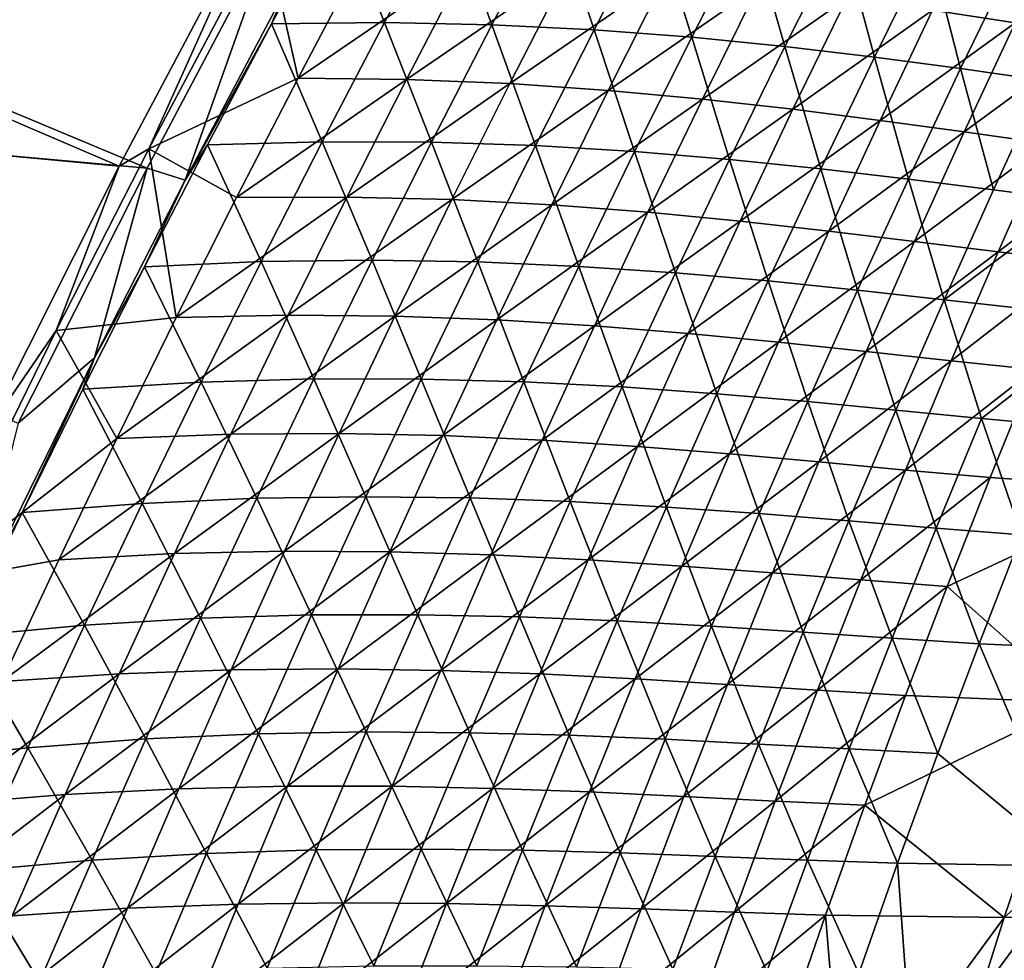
# Model space of a CAD drawing. Header units: metres. Extents: x -1 to 1402, y -1402 to 1.
# Tile 143 of 256: x 140 to 197, y -584 to -529. Entities that reach past the tile are written whole.
import ezdxf

# ---------------------------------------------------------------- set-up
doc = ezdxf.new("R2010")
doc.units = ezdxf.units.M

msp = doc.modelspace()

# ---------------------------------------------------------------- linework, layer by layer
at = {"layer": 'None0'}
for points in [[(145.650894, -537.591614, -32.174992), (91.568748, -532.52771, -3), (99.044113, -517.588684, -3)], [(154.004517, -521.809082, -32.170078), (145.650894, -537.591614, -32.174992), (99.044113, -517.588684, -3)], [(92.310234, -532.773315), (147.273834, -537.701843, -29.589657), (99.778801, -517.852112)], [(147.273834, -537.701843, -29.589657), (154.800491, -523.473022, -29.585218), (99.778801, -517.852112)], [(145.650894, -537.591614, -32.174992), (154.004517, -521.809082, -32.170078), (147.38118, -536.577393, -32.845394)], [(154.004517, -521.809082, -32.170078), (154.153366, -523.808105, -32.845406), (147.38118, -536.577393, -32.845394)], [(155.471771, -527.081665, -30.914158), (154.54071, -529.280151, -32.212513), (158.340622, -522.248901, -32.219654)], [(158.340622, -522.248901, -32.219654), (154.54071, -529.280151, -32.212513), (161.133987, -529.207153, -59.79377)], [(161.133987, -529.207153, -59.79377), (164.828384, -522.288635, -59.808727), (158.340622, -522.248901, -32.219654)], [(167.402512, -529.332092, -87.449677), (164.828384, -522.288635, -59.808727), (161.133987, -529.207153, -59.79377)], [(164.828384, -522.288635, -59.808727), (167.402512, -529.332092, -87.449677), (170.993759, -522.516724, -87.470329)], [(170.993759, -522.516724, -87.470329), (167.402512, -529.332092, -87.449677), (173.369614, -529.625916, -115.165184)], [(170.993759, -522.516724, -87.470329), (173.369614, -529.625916, -115.165184), (176.860275, -522.904846, -115.190918)], [(176.860275, -522.904846, -115.190918), (173.369614, -529.625916, -115.165184), (179.061554, -530.059143, -142.935562)], [(179.061554, -530.059143, -142.935562), (182.453903, -523.4245, -142.96579), (176.860275, -522.904846, -115.190918)], [(193.115463, -528.493103, -227.085373), (200.972916, -522.9021, -255.062714), (197.939331, -529.231018, -255.031754)], [(147.273834, -537.701843, -29.589657), (149.49202, -538.398865, -30.910528), (154.800491, -523.473022, -29.585218)], [(149.49202, -538.398865, -30.910528), (155.471771, -527.081665, -30.914158), (154.800491, -523.473022, -29.585218)], [(184.505508, -530.602173, -170.759232), (182.453903, -523.4245, -142.96579), (179.061554, -530.059143, -142.935562)], [(184.505508, -530.602173, -170.759232), (187.801483, -524.04718, -170.792953), (182.453903, -523.4245, -142.96579)], [(147.38118, -536.577393, -32.845394), (154.153366, -523.808105, -32.845406), (156.084381, -532.457825, -60.401775)], [(156.084381, -532.457825, -60.401775), (154.153366, -523.808105, -32.845406), (159.732498, -525.528687, -60.409531)], [(189.728348, -531.225342, -198.632645), (187.801483, -524.04718, -170.792953), (184.505508, -530.602173, -170.759232)], [(187.801483, -524.04718, -170.792953), (189.728348, -531.225342, -198.632645), (192.929581, -524.74408, -198.668823)], [(192.929581, -524.74408, -198.668823), (189.728348, -531.225342, -198.632645), (194.756851, -531.898926, -226.551498)], [(192.929581, -524.74408, -198.668823), (194.756851, -531.898926, -226.551498), (197.864761, -525.486572, -226.589233)], [(156.084381, -532.457825, -60.401775), (159.732498, -525.528687, -60.409531), (165.958435, -525.700439, -88.050095)], [(156.084381, -532.457825, -60.401775), (165.958435, -525.700439, -88.050095), (162.413116, -532.526794, -88.036621)], [(162.413116, -532.526794, -88.036621), (165.958435, -525.700439, -88.050095), (171.883972, -526.040649, -115.750488)], [(197.864761, -525.486572, -226.589233), (194.756851, -531.898926, -226.551498), (199.618118, -532.593262, -254.512344)], [(162.413116, -532.526794, -88.036621), (171.883972, -526.040649, -115.750488), (168.439178, -532.77301, -115.731895)], [(168.439178, -532.77301, -115.731895), (171.883972, -526.040649, -115.750488), (177.535416, -526.519897, -143.50708)], [(168.439178, -532.77301, -115.731895), (177.535416, -526.519897, -143.50708), (174.189117, -533.166138, -143.484039)], [(174.189117, -533.166138, -143.484039), (177.535416, -526.519897, -143.50708), (182.940048, -527.108093, -171.318085)], [(155.471771, -527.081665, -30.914158), (149.49202, -538.398865, -30.910528), (154.54071, -529.280151, -32.212513)], [(182.940048, -527.108093, -171.318085), (179.690521, -533.674988, -171.291626), (174.189117, -533.166138, -143.484039)], [(188.124542, -527.775635, -199.179169), (179.690521, -533.674988, -171.291626), (182.940048, -527.108093, -171.318085)], [(179.690521, -533.674988, -171.291626), (188.124542, -527.775635, -199.179169), (184.970306, -534.269043, -199.150299)], [(184.970306, -534.269043, -199.150299), (188.124542, -527.775635, -199.179169), (193.115463, -528.493103, -227.085373)], [(184.970306, -534.269043, -199.150299), (193.115463, -528.493103, -227.085373), (190.055222, -534.917847, -227.054993)], [(190.055222, -534.917847, -227.054993), (193.115463, -528.493103, -227.085373), (197.939331, -529.231018, -255.031754)], [(154.54071, -529.280151, -32.212513), (157.502136, -536.165161, -59.778572), (161.133987, -529.207153, -59.79377)], [(161.133987, -529.207153, -59.79377), (157.502136, -536.165161, -59.778572), (163.873932, -536.186096, -87.428757)], [(163.873932, -536.186096, -87.428757), (167.402512, -529.332092, -87.449677), (161.133987, -529.207153, -59.79377)], [(190.055222, -534.917847, -227.054993), (197.939331, -529.231018, -255.031754), (194.972015, -535.591125, -255.000626)], [(194.972015, -535.591125, -255.000626), (197.939331, -529.231018, -255.031754), (202.622955, -529.959961, -283.014496)], [(149.49202, -538.398865, -30.910528), (150.803467, -536.351807, -32.205185), (154.54071, -529.280151, -32.212513)], [(154.54071, -529.280151, -32.212513), (150.803467, -536.351807, -32.205185), (157.502136, -536.165161, -59.778572)], [(169.942001, -536.384521, -115.13916), (167.402512, -529.332092, -87.449677), (163.873932, -536.186096, -87.428757)], [(167.402512, -529.332092, -87.449677), (169.942001, -536.384521, -115.13916), (173.369614, -529.625916, -115.165184)], [(173.369614, -529.625916, -115.165184), (169.942001, -536.384521, -115.13916), (175.732819, -536.730164, -142.905014)], [(173.369614, -529.625916, -115.165184), (175.732819, -536.730164, -142.905014), (179.061554, -530.059143, -142.935562)], [(179.061554, -530.059143, -142.935562), (175.732819, -536.730164, -142.905014), (181.273911, -537.192383, -170.725174)], [(181.273911, -537.192383, -170.725174), (184.505508, -530.602173, -170.759232), (179.061554, -530.059143, -142.935562)], [(194.972015, -535.591125, -255.000626), (202.622955, -529.959961, -283.014496), (199.74765, -536.258301, -282.983337)], [(186.592361, -537.74054, -198.596115), (184.505508, -530.602173, -170.759232), (181.273911, -537.192383, -170.725174)], [(186.592361, -537.74054, -198.596115), (189.728348, -531.225342, -198.632645), (184.505508, -530.602173, -170.759232)], [(191.715164, -538.344055, -226.513397), (189.728348, -531.225342, -198.632645), (186.592361, -537.74054, -198.596115)], [(189.728348, -531.225342, -198.632645), (191.715164, -538.344055, -226.513397), (194.756851, -531.898926, -226.551498)], [(194.756851, -531.898926, -226.551498), (191.715164, -538.344055, -226.513397), (196.669632, -538.972107, -254.473541)], [(194.756851, -531.898926, -226.551498), (196.669632, -538.972107, -254.473541), (199.618118, -532.593262, -254.512344)], [(145.650894, -537.591614, -32.174992), (137.676559, -553.445251, -32.18013), (91.568748, -532.52771, -3)], [(152.498947, -539.425781, -60.393974), (147.38118, -536.577393, -32.845394), (156.084381, -532.457825, -60.401775)], [(152.498947, -539.425781, -60.393974), (156.084381, -532.457825, -60.401775), (162.413116, -532.526794, -88.036621)], [(152.498947, -539.425781, -60.393974), (162.413116, -532.526794, -88.036621), (158.930588, -539.390991, -88.023079)], [(158.930588, -539.390991, -88.023079), (162.413116, -532.526794, -88.036621), (168.439178, -532.77301, -115.731895)], [(199.618118, -532.593262, -254.512344), (196.669632, -538.972107, -254.473541), (201.483261, -539.594177, -282.473602)], [(139.755859, -552.597595, -29.594482), (147.273834, -537.701843, -29.589657), (92.310234, -532.773315)], [(158.930588, -539.390991, -88.023079), (168.439178, -532.77301, -115.731895), (165.05748, -539.542175, -115.713219)], [(165.05748, -539.542175, -115.713219), (168.439178, -532.77301, -115.731895), (174.189117, -533.166138, -143.484039)], [(174.189117, -533.166138, -143.484039), (170.906403, -539.847961, -143.460892), (165.05748, -539.542175, -115.713219)], [(179.690521, -533.674988, -171.291626), (170.906403, -539.847961, -143.460892), (174.189117, -533.166138, -143.484039)], [(170.906403, -539.847961, -143.460892), (179.690521, -533.674988, -171.291626), (176.505249, -540.276306, -171.265045)], [(176.505249, -540.276306, -171.265045), (179.690521, -533.674988, -171.291626), (184.970306, -534.269043, -199.150299)], [(176.505249, -540.276306, -171.265045), (184.970306, -534.269043, -199.150299), (181.881134, -540.795532, -199.121307)], [(181.881134, -540.795532, -199.121307), (184.970306, -534.269043, -199.150299), (190.055222, -534.917847, -227.054993)], [(181.881134, -540.795532, -199.121307), (190.055222, -534.917847, -227.054993), (187.060944, -541.374451, -227.02446)], [(187.060944, -541.374451, -227.02446), (190.055222, -534.917847, -227.054993), (194.972015, -535.591125, -255.000626)], [(187.060944, -541.374451, -227.02446), (194.972015, -535.591125, -255.000626), (192.071579, -541.98175, -254.969345)], [(192.071579, -541.98175, -254.969345), (194.972015, -535.591125, -255.000626), (199.74765, -536.258301, -282.983337)], [(145.650894, -537.591614, -32.174992), (147.38118, -536.577393, -32.845394), (141.964661, -547.181335, -32.845367)], [(141.964661, -547.181335, -32.845367), (147.38118, -536.577393, -32.845394), (148.977173, -546.432068, -60.386139)], [(150.803467, -536.351807, -32.205185), (149.49202, -538.398865, -30.910528), (147.129807, -543.463379, -32.197666)], [(150.803467, -536.351807, -32.205185), (147.129807, -543.463379, -32.197666), (153.933655, -543.162292, -59.763138)], [(147.38118, -536.577393, -32.845394), (152.498947, -539.425781, -60.393974), (148.977173, -546.432068, -60.386139)], [(150.803467, -536.351807, -32.205185), (153.933655, -543.162292, -59.763138), (157.502136, -536.165161, -59.778572)], [(157.502136, -536.165161, -59.778572), (153.933655, -543.162292, -59.763138), (160.408829, -543.078186, -87.407578)], [(157.502136, -536.165161, -59.778572), (160.408829, -543.078186, -87.407578), (163.873932, -536.186096, -87.428757)], [(163.873932, -536.186096, -87.428757), (160.408829, -543.078186, -87.407578), (166.578201, -543.180237, -115.112846)], [(166.578201, -543.180237, -115.112846), (169.942001, -536.384521, -115.13916), (163.873932, -536.186096, -87.428757)], [(172.46843, -543.437073, -142.874161), (169.942001, -536.384521, -115.13916), (166.578201, -543.180237, -115.112846)], [(169.942001, -536.384521, -115.13916), (172.46843, -543.437073, -142.874161), (175.732819, -536.730164, -142.905014)], [(192.071579, -541.98175, -254.969345), (199.74765, -536.258301, -282.983337), (196.940201, -542.585938, -282.952026)], [(196.940201, -542.585938, -282.952026), (199.74765, -536.258301, -282.983337), (204.410156, -536.888916, -311.00415)], [(175.732819, -536.730164, -142.905014), (172.46843, -543.437073, -142.874161), (178.107361, -543.817261, -170.690796)], [(175.732819, -536.730164, -142.905014), (178.107361, -543.817261, -170.690796), (181.273911, -537.192383, -170.725174)], [(181.273911, -537.192383, -170.725174), (178.107361, -543.817261, -170.690796), (183.522263, -544.289185, -198.559235)], [(183.522263, -544.289185, -198.559235), (186.592361, -537.74054, -198.596115), (181.273911, -537.192383, -170.725174)], [(196.940201, -542.585938, -282.952026), (204.410156, -536.888916, -311.00415), (201.695084, -543.155518, -310.973724)], [(137.676559, -553.445251, -32.18013), (145.650894, -537.591614, -32.174992), (141.964661, -547.181335, -32.845367)], [(139.755859, -552.597595, -29.594482), (144.197769, -548.774658, -30.907118), (147.273834, -537.701843, -29.589657)], [(144.197769, -548.774658, -30.907118), (149.49202, -538.398865, -30.910528), (147.273834, -537.701843, -29.589657)], [(188.740311, -544.821228, -226.474945), (186.592361, -537.74054, -198.596115), (183.522263, -544.289185, -198.559235)], [(188.740311, -544.821228, -226.474945), (191.715164, -538.344055, -226.513397), (186.592361, -537.74054, -198.596115)], [(149.49202, -538.398865, -30.910528), (144.197769, -548.774658, -30.907118), (147.129807, -543.463379, -32.197666)], [(193.788971, -545.381836, -254.434387), (191.715164, -538.344055, -226.513397), (188.740311, -544.821228, -226.474945)], [(191.715164, -538.344055, -226.513397), (193.788971, -545.381836, -254.434387), (196.669632, -538.972107, -254.473541)], [(196.669632, -538.972107, -254.473541), (193.788971, -545.381836, -254.434387), (201.483261, -539.594177, -282.473602)], [(148.977173, -546.432068, -60.386139), (158.930588, -539.390991, -88.023079), (155.511765, -546.292542, -88.009476)], [(148.977173, -546.432068, -60.386139), (152.498947, -539.425781, -60.393974), (158.930588, -539.390991, -88.023079)], [(155.511765, -546.292542, -88.009476), (158.930588, -539.390991, -88.023079), (165.05748, -539.542175, -115.713219)], [(165.05748, -539.542175, -115.713219), (161.739777, -546.347595, -115.69445), (155.511765, -546.292542, -88.009476)], [(170.906403, -539.847961, -143.460892), (161.739777, -546.347595, -115.69445), (165.05748, -539.542175, -115.713219)], [(193.788971, -545.381836, -254.434387), (203.48909, -546.461975, -310.473175), (201.483261, -539.594177, -282.473602)], [(161.739777, -546.347595, -115.69445), (170.906403, -539.847961, -143.460892), (167.688141, -546.564941, -143.437637)], [(167.688141, -546.564941, -143.437637), (170.906403, -539.847961, -143.460892), (176.505249, -540.276306, -171.265045)], [(167.688141, -546.564941, -143.437637), (176.505249, -540.276306, -171.265045), (173.38504, -546.911438, -171.238342)], [(173.38504, -546.911438, -171.238342), (176.505249, -540.276306, -171.265045), (181.881134, -540.795532, -199.121307)], [(173.38504, -546.911438, -171.238342), (181.881134, -540.795532, -199.121307), (178.857758, -547.354675, -199.092163)], [(178.857758, -547.354675, -199.092163), (181.881134, -540.795532, -199.121307), (187.060944, -541.374451, -227.02446)], [(178.857758, -547.354675, -199.092163), (187.060944, -541.374451, -227.02446), (184.133286, -547.862366, -226.99379)], [(184.133286, -547.862366, -226.99379), (187.060944, -541.374451, -227.02446), (192.071579, -541.98175, -254.969345)], [(184.133286, -547.862366, -226.99379), (192.071579, -541.98175, -254.969345), (189.238663, -548.402283, -254.937912)], [(189.238663, -548.402283, -254.937912), (192.071579, -541.98175, -254.969345), (196.940201, -542.585938, -282.952026)], [(189.238663, -548.402283, -254.937912), (196.940201, -542.585938, -282.952026), (194.201202, -548.942139, -282.920593)], [(194.201202, -548.942139, -282.920593), (196.940201, -542.585938, -282.952026), (201.695084, -543.155518, -310.973724)], [(147.129807, -543.463379, -32.197666), (144.197769, -548.774658, -30.907118), (143.52066, -550.61438, -32.18996)], [(150.429474, -550.197998, -59.747475), (147.129807, -543.463379, -32.197666), (143.52066, -550.61438, -32.18996)], [(147.129807, -543.463379, -32.197666), (150.429474, -550.197998, -59.747475), (153.933655, -543.162292, -59.763138)], [(153.933655, -543.162292, -59.763138), (150.429474, -550.197998, -59.747475), (157.008072, -550.007935, -87.386147)], [(153.933655, -543.162292, -59.763138), (157.008072, -550.007935, -87.386147), (160.408829, -543.078186, -87.407578)], [(160.408829, -543.078186, -87.407578), (157.008072, -550.007935, -87.386147), (163.279037, -550.012451, -115.086258)], [(160.408829, -543.078186, -87.407578), (163.279037, -550.012451, -115.086258), (166.578201, -543.180237, -115.112846)], [(166.578201, -543.180237, -115.112846), (163.279037, -550.012451, -115.086258), (169.26918, -550.179382, -142.843002)], [(169.26918, -550.179382, -142.843002), (172.46843, -543.437073, -142.874161), (166.578201, -543.180237, -115.112846)], [(175.006577, -550.476318, -170.656082), (172.46843, -543.437073, -142.874161), (169.26918, -550.179382, -142.843002)], [(172.46843, -543.437073, -142.874161), (175.006577, -550.476318, -170.656082), (178.107361, -543.817261, -170.690796)], [(194.201202, -548.942139, -282.920593), (201.695084, -543.155518, -310.973724), (199.049362, -549.449463, -310.943176)], [(178.107361, -543.817261, -170.690796), (175.006577, -550.476318, -170.656082), (180.518738, -550.870667, -198.522049)], [(178.107361, -543.817261, -170.690796), (180.518738, -550.870667, -198.522049), (183.522263, -544.289185, -198.559235)], [(183.522263, -544.289185, -198.559235), (180.518738, -550.870667, -198.522049), (185.832916, -551.330017, -226.436172)], [(185.832916, -551.330017, -226.436172), (188.740311, -544.821228, -226.474945), (183.522263, -544.289185, -198.559235)], [(190.97673, -551.821777, -254.394897), (188.740311, -544.821228, -226.474945), (185.832916, -551.330017, -226.436172)], [(190.97673, -551.821777, -254.394897), (193.788971, -545.381836, -254.434387), (188.740311, -544.821228, -226.474945)], [(195.978073, -552.313293, -282.395325), (193.788971, -545.381836, -254.434387), (190.97673, -551.821777, -254.394897)], [(203.48909, -546.461975, -310.473175), (193.788971, -545.381836, -254.434387), (195.978073, -552.313293, -282.395325)], [(141.964661, -547.181335, -32.845367), (148.977173, -546.432068, -60.386139), (145.520065, -553.476074, -60.378269)], [(155.511765, -546.292542, -88.009476), (152.157608, -553.230896, -87.995811), (145.520065, -553.476074, -60.378269)], [(145.520065, -553.476074, -60.378269), (148.977173, -546.432068, -60.386139), (155.511765, -546.292542, -88.009476)], [(161.739777, -546.347595, -115.69445), (152.157608, -553.230896, -87.995811), (155.511765, -546.292542, -88.009476)], [(152.157608, -553.230896, -87.995811), (161.739777, -546.347595, -115.69445), (158.486938, -553.188721, -115.675606)], [(158.486938, -553.188721, -115.675606), (161.739777, -546.347595, -115.69445), (167.688141, -546.564941, -143.437637)], [(200.864914, -552.772095, -310.434937), (203.48909, -546.461975, -310.473175), (195.978073, -552.313293, -282.395325)], [(158.486938, -553.188721, -115.675606), (167.688141, -546.564941, -143.437637), (164.535156, -553.316467, -143.414291)], [(164.535156, -553.316467, -143.414291), (167.688141, -546.564941, -143.437637), (173.38504, -546.911438, -171.238342)], [(164.535156, -553.316467, -143.414291), (173.38504, -546.911438, -171.238342), (170.330704, -553.579956, -171.211517)], [(170.330704, -553.579956, -171.211517), (173.38504, -546.911438, -171.238342), (178.857758, -547.354675, -199.092163)], [(137.676559, -553.445251, -32.18013), (141.964661, -547.181335, -32.845367), (134.769638, -561.865723, -32.845322)], [(134.769638, -561.865723, -32.845322), (141.964661, -547.181335, -32.845367), (145.520065, -553.476074, -60.378269)], [(170.330704, -553.579956, -171.211517), (178.857758, -547.354675, -199.092163), (175.900925, -553.945862, -199.062897)], [(175.900925, -553.945862, -199.062897), (178.857758, -547.354675, -199.092163), (184.133286, -547.862366, -226.99379)], [(175.900925, -553.945862, -199.062897), (184.133286, -547.862366, -226.99379), (181.272964, -554.380981, -226.962982)], [(181.272964, -554.380981, -226.962982), (184.133286, -547.862366, -226.99379), (189.238663, -548.402283, -254.937912)], [(144.197769, -548.774658, -30.907118), (137.133438, -563.195862, -30.902254), (139.97699, -557.804199, -32.182068)], [(137.133438, -563.195862, -30.902254), (144.197769, -548.774658, -30.907118), (139.755859, -552.597595, -29.594482)], [(144.197769, -548.774658, -30.907118), (139.97699, -557.804199, -32.182068), (143.52066, -550.61438, -32.18996)], [(181.272964, -554.380981, -226.962982), (189.238663, -548.402283, -254.937912), (186.473923, -554.852234, -254.906357)], [(186.473923, -554.852234, -254.906357), (189.238663, -548.402283, -254.937912), (194.201202, -548.942139, -282.920593)], [(186.473923, -554.852234, -254.906357), (194.201202, -548.942139, -282.920593), (191.531235, -555.326416, -282.889008)], [(191.531235, -555.326416, -282.889008), (194.201202, -548.942139, -282.920593), (199.049362, -549.449463, -310.943176)], [(191.531235, -555.326416, -282.889008), (199.049362, -549.449463, -310.943176), (196.473541, -555.770081, -310.912506)], [(196.473541, -555.770081, -310.912506), (199.049362, -549.449463, -310.943176), (206.12883, -556.432251, -367.093872)], [(146.990494, -557.271729, -59.73159), (150.429474, -550.197998, -59.747475), (143.52066, -550.61438, -32.18996)], [(153.672531, -556.974731, -87.364464), (150.429474, -550.197998, -59.747475), (146.990494, -557.271729, -59.73159)], [(150.429474, -550.197998, -59.747475), (153.672531, -556.974731, -87.364464), (157.008072, -550.007935, -87.386147)], [(157.008072, -550.007935, -87.386147), (153.672531, -556.974731, -87.364464), (160.045334, -556.880737, -115.059395)], [(157.008072, -550.007935, -87.386147), (160.045334, -556.880737, -115.059395), (163.279037, -550.012451, -115.086258)], [(163.279037, -550.012451, -115.086258), (160.045334, -556.880737, -115.059395), (166.135818, -556.956543, -142.811569)], [(163.279037, -550.012451, -115.086258), (166.135818, -556.956543, -142.811569), (169.26918, -550.179382, -142.843002)], [(169.26918, -550.179382, -142.843002), (166.135818, -556.956543, -142.811569), (171.972336, -557.168945, -170.621078)], [(171.972336, -557.168945, -170.621078), (175.006577, -550.476318, -170.656082), (169.26918, -550.179382, -142.843002)], [(177.582474, -557.484497, -198.484528), (175.006577, -550.476318, -170.656082), (171.972336, -557.168945, -170.621078)], [(175.006577, -550.476318, -170.656082), (177.582474, -557.484497, -198.484528), (180.518738, -550.870667, -198.522049)], [(143.52066, -550.61438, -32.18996), (139.97699, -557.804199, -32.182068), (146.990494, -557.271729, -59.73159)], [(180.518738, -550.870667, -198.522049), (177.582474, -557.484497, -198.484528), (182.993607, -557.869751, -226.397064)], [(180.518738, -550.870667, -198.522049), (182.993607, -557.869751, -226.397064), (185.832916, -551.330017, -226.436172)], [(185.832916, -551.330017, -226.436172), (182.993607, -557.869751, -226.397064), (188.233475, -558.29126, -254.355103)], [(188.233475, -558.29126, -254.355103), (190.97673, -551.821777, -254.394897), (185.832916, -551.330017, -226.436172)], [(193.330093, -558.715576, -282.355682), (190.97673, -551.821777, -254.394897), (188.233475, -558.29126, -254.355103)], [(193.330093, -558.715576, -282.355682), (195.978073, -552.313293, -282.395325), (190.97673, -551.821777, -254.394897)], [(198.311554, -559.109192, -310.396423), (195.978073, -552.313293, -282.395325), (193.330093, -558.715576, -282.355682)], [(195.978073, -552.313293, -282.395325), (198.311554, -559.109192, -310.396423), (200.864914, -552.772095, -310.434937)], [(152.157608, -553.230896, -87.995811), (142.128586, -560.557312, -60.370365), (145.520065, -553.476074, -60.378269)], [(148.869034, -560.205505, -87.982094), (142.128586, -560.557312, -60.370365), (152.157608, -553.230896, -87.995811)], [(148.869034, -560.205505, -87.982094), (158.486938, -553.188721, -115.675606), (155.299881, -560.065125, -115.656685)], [(148.869034, -560.205505, -87.982094), (152.157608, -553.230896, -87.995811), (158.486938, -553.188721, -115.675606)], [(155.299881, -560.065125, -115.656685), (158.486938, -553.188721, -115.675606), (164.535156, -553.316467, -143.414291)], [(155.299881, -560.065125, -115.656685), (164.535156, -553.316467, -143.414291), (161.448318, -560.102112, -143.390854)], [(161.448318, -560.102112, -143.390854), (164.535156, -553.316467, -143.414291), (170.330704, -553.579956, -171.211517)], [(145.520065, -553.476074, -60.378269), (142.128586, -560.557312, -60.370365), (134.769638, -561.865723, -32.845322)], [(161.448318, -560.102112, -143.390854), (170.330704, -553.579956, -171.211517), (167.343002, -560.281311, -171.184601)], [(167.343002, -560.281311, -171.184601), (170.330704, -553.579956, -171.211517), (175.900925, -553.945862, -199.062897)], [(167.343002, -560.281311, -171.184601), (175.900925, -553.945862, -199.062897), (173.011383, -560.568481, -199.033508)], [(173.011383, -560.568481, -199.033508), (175.900925, -553.945862, -199.062897), (181.272964, -554.380981, -226.962982)], [(173.011383, -560.568481, -199.033508), (181.272964, -554.380981, -226.962982), (178.480652, -560.929688, -226.932053)], [(178.480652, -560.929688, -226.932053), (181.272964, -554.380981, -226.962982), (186.473923, -554.852234, -254.906357)], [(178.480652, -560.929688, -226.932053), (186.473923, -554.852234, -254.906357), (183.777985, -561.330872, -254.87468)], [(183.777985, -561.330872, -254.87468), (186.473923, -554.852234, -254.906357), (191.531235, -555.326416, -282.889008)], [(183.777985, -561.330872, -254.87468), (191.531235, -555.326416, -282.889008), (188.930893, -561.738037, -282.8573)], [(188.930893, -561.738037, -282.8573), (191.531235, -555.326416, -282.889008), (196.473541, -555.770081, -310.912506)], [(188.930893, -561.738037, -282.8573), (196.473541, -555.770081, -310.912506), (193.968155, -562.116699, -310.881714)], [(193.968155, -562.116699, -310.881714), (196.473541, -555.770081, -310.912506), (206.12883, -556.432251, -367.093872)], [(206.12883, -556.432251, -367.093872), (201.567673, -568.893494, -367.043243), (193.968155, -562.116699, -310.881714)], [(139.97699, -557.804199, -32.182068), (143.617645, -564.383057, -59.715488), (146.990494, -557.271729, -59.73159)], [(146.990494, -557.271729, -59.73159), (143.617645, -564.383057, -59.715488), (150.403091, -563.978149, -87.342545)], [(150.403091, -563.978149, -87.342545), (153.672531, -556.974731, -87.364464), (146.990494, -557.271729, -59.73159)], [(156.87793, -563.784485, -115.03228), (153.672531, -556.974731, -87.364464), (150.403091, -563.978149, -87.342545)], [(153.672531, -556.974731, -87.364464), (156.87793, -563.784485, -115.03228), (160.045334, -556.880737, -115.059395)], [(160.045334, -556.880737, -115.059395), (156.87793, -563.784485, -115.03228), (163.069153, -563.768066, -142.779846)], [(160.045334, -556.880737, -115.059395), (163.069153, -563.768066, -142.779846), (166.135818, -556.956543, -142.811569)], [(166.135818, -556.956543, -142.811569), (163.069153, -563.768066, -142.779846), (169.005325, -563.894653, -170.585785)], [(166.135818, -556.956543, -142.811569), (169.005325, -563.894653, -170.585785), (171.972336, -557.168945, -170.621078)], [(171.972336, -557.168945, -170.621078), (169.005325, -563.894653, -170.585785), (174.714142, -564.130005, -198.446716)], [(174.714142, -564.130005, -198.446716), (177.582474, -557.484497, -198.484528), (171.972336, -557.168945, -170.621078)], [(137.133438, -563.195862, -30.902254), (136.499771, -565.032288, -32.173992), (139.97699, -557.804199, -32.182068)], [(139.97699, -557.804199, -32.182068), (136.499771, -565.032288, -32.173992), (143.617645, -564.383057, -59.715488)], [(180.223022, -564.439819, -226.357666), (177.582474, -557.484497, -198.484528), (174.714142, -564.130005, -198.446716)], [(177.582474, -557.484497, -198.484528), (180.223022, -564.439819, -226.357666), (182.993607, -557.869751, -226.397064)], [(182.993607, -557.869751, -226.397064), (180.223022, -564.439819, -226.357666), (185.559799, -564.789734, -254.314987)], [(182.993607, -557.869751, -226.397064), (185.559799, -564.789734, -254.314987), (188.233475, -558.29126, -254.355103)], [(188.233475, -558.29126, -254.355103), (185.559799, -564.789734, -254.314987), (190.752579, -565.145386, -282.315765)], [(190.752579, -565.145386, -282.315765), (193.330093, -558.715576, -282.355682), (188.233475, -558.29126, -254.355103)], [(195.829529, -565.472412, -310.357574), (193.330093, -558.715576, -282.355682), (190.752579, -565.145386, -282.315765)], [(195.829529, -565.472412, -310.357574), (198.311554, -559.109192, -310.396423), (193.330093, -558.715576, -282.355682)], [(205.748627, -565.90332, -366.553558), (198.311554, -559.109192, -310.396423), (195.829529, -565.472412, -310.357574)], [(145.647003, -567.215942, -87.96833), (138.803726, -567.675293, -60.362442), (148.869034, -560.205505, -87.982094)], [(138.803726, -567.675293, -60.362442), (142.128586, -560.557312, -60.370365), (148.869034, -560.205505, -87.982094)], [(145.647003, -567.215942, -87.96833), (148.869034, -560.205505, -87.982094), (155.299881, -560.065125, -115.656685)], [(145.647003, -567.215942, -87.96833), (155.299881, -560.065125, -115.656685), (152.179489, -566.976257, -115.637703)], [(152.179489, -566.976257, -115.637703), (155.299881, -560.065125, -115.656685), (161.448318, -560.102112, -143.390854)], [(158.428452, -566.921265, -143.367325), (152.179489, -566.976257, -115.637703), (161.448318, -560.102112, -143.390854)], [(158.428452, -566.921265, -143.367325), (161.448318, -560.102112, -143.390854), (167.343002, -560.281311, -171.184601)], [(158.428452, -566.921265, -143.367325), (167.343002, -560.281311, -171.184601), (164.422745, -567.014893, -171.157578)], [(164.422745, -567.014893, -171.157578), (167.343002, -560.281311, -171.184601), (173.011383, -560.568481, -199.033508)], [(142.128586, -560.557312, -60.370365), (138.803726, -567.675293, -60.362442), (134.769638, -561.865723, -32.845322)], [(170.189865, -567.222107, -199.004028), (164.422745, -567.014893, -171.157578), (173.011383, -560.568481, -199.033508)], [(170.189865, -567.222107, -199.004028), (173.011383, -560.568481, -199.033508), (178.480652, -560.929688, -226.932053)], [(170.189865, -567.222107, -199.004028), (178.480652, -560.929688, -226.932053), (175.75705, -567.507996, -226.901001)], [(175.75705, -567.507996, -226.901001), (178.480652, -560.929688, -226.932053), (183.777985, -561.330872, -254.87468)], [(181.151505, -567.837708, -254.84288), (175.75705, -567.507996, -226.901001), (183.777985, -561.330872, -254.87468)], [(181.151505, -567.837708, -254.84288), (183.777985, -561.330872, -254.87468), (188.930893, -561.738037, -282.8573)], [(181.151505, -567.837708, -254.84288), (188.930893, -561.738037, -282.8573), (186.400757, -568.176392, -282.8255)], [(186.400757, -568.176392, -282.8255), (188.930893, -561.738037, -282.8573), (193.968155, -562.116699, -310.881714)], [(191.533722, -568.488708, -310.85083), (186.400757, -568.176392, -282.8255), (193.968155, -562.116699, -310.881714)], [(201.567673, -568.893494, -367.043243), (191.533722, -568.488708, -310.85083), (193.968155, -562.116699, -310.881714)], [(143.617645, -564.383057, -59.715488), (147.200623, -571.017578, -87.320396), (150.403091, -563.978149, -87.342545)], [(150.403091, -563.978149, -87.342545), (147.200623, -571.017578, -87.320396), (153.777649, -570.723267, -115.004913)], [(153.777649, -570.723267, -115.004913), (156.87793, -563.784485, -115.03228), (150.403091, -563.978149, -87.342545)], [(160.069946, -570.613403, -142.747849), (156.87793, -563.784485, -115.03228), (153.777649, -570.723267, -115.004913)], [(156.87793, -563.784485, -115.03228), (160.069946, -570.613403, -142.747849), (163.069153, -563.768066, -142.779846)], [(163.069153, -563.768066, -142.779846), (160.069946, -570.613403, -142.747849), (166.106293, -570.652893, -170.550217)], [(163.069153, -563.768066, -142.779846), (166.106293, -570.652893, -170.550217), (169.005325, -563.894653, -170.585785)], [(169.005325, -563.894653, -170.585785), (166.106293, -570.652893, -170.550217), (171.914444, -570.806702, -198.408615)], [(169.005325, -563.894653, -170.585785), (171.914444, -570.806702, -198.408615), (174.714142, -564.130005, -198.446716)], [(174.714142, -564.130005, -198.446716), (171.914444, -570.806702, -198.408615), (177.521805, -571.039612, -226.317978)], [(177.521805, -571.039612, -226.317978), (180.223022, -564.439819, -226.357666), (174.714142, -564.130005, -198.446716)], [(136.499771, -565.032288, -32.173992), (140.311844, -571.531311, -59.699177), (143.617645, -564.383057, -59.715488)], [(143.617645, -564.383057, -59.715488), (140.311844, -571.531311, -59.699177), (147.200623, -571.017578, -87.320396)], [(182.956284, -571.316528, -254.274582), (180.223022, -564.439819, -226.357666), (177.521805, -571.039612, -226.317978)], [(180.223022, -564.439819, -226.357666), (182.956284, -571.316528, -254.274582), (185.559799, -564.789734, -254.314987)], [(185.559799, -564.789734, -254.314987), (182.956284, -571.316528, -254.274582), (188.246033, -571.602112, -282.275543)], [(185.559799, -564.789734, -254.314987), (188.246033, -571.602112, -282.275543), (190.752579, -565.145386, -282.315765)], [(136.499771, -565.032288, -32.173992), (133.089935, -572.298157, -32.16573), (140.311844, -571.531311, -59.699177)], [(190.752579, -565.145386, -282.315765), (188.246033, -571.602112, -282.275543), (193.419296, -571.861145, -310.318451)], [(193.419296, -571.861145, -310.318451), (195.829529, -565.472412, -310.357574), (190.752579, -565.145386, -282.315765)], [(201.383575, -578.43689, -366.484833), (195.829529, -565.472412, -310.357574), (193.419296, -571.861145, -310.318451)], [(201.383575, -578.43689, -366.484833), (205.748627, -565.90332, -366.553558), (195.829529, -565.472412, -310.357574)], [(142.492447, -574.261658, -87.954529), (145.647003, -567.215942, -87.96833), (152.179489, -566.976257, -115.637703)], [(152.179489, -566.976257, -115.637703), (149.126648, -573.92157, -115.618668), (142.492447, -574.261658, -87.954529)], [(155.47641, -573.773438, -143.343735), (149.126648, -573.92157, -115.618668), (158.428452, -566.921265, -143.367325)], [(149.126648, -573.92157, -115.618668), (152.179489, -566.976257, -115.637703), (158.428452, -566.921265, -143.367325)], [(155.47641, -573.773438, -143.343735), (158.428452, -566.921265, -143.367325), (164.422745, -567.014893, -171.157578)], [(161.570724, -573.780212, -171.130478), (155.47641, -573.773438, -143.343735), (164.422745, -567.014893, -171.157578)], [(161.570724, -573.780212, -171.130478), (164.422745, -567.014893, -171.157578), (170.189865, -567.222107, -199.004028)], [(142.492447, -574.261658, -87.954529), (135.546478, -574.829407, -60.354492), (145.647003, -567.215942, -87.96833)], [(135.546478, -574.829407, -60.354492), (138.803726, -567.675293, -60.362442), (145.647003, -567.215942, -87.96833)], [(167.437134, -573.906067, -198.974442), (161.570724, -573.780212, -171.130478), (170.189865, -567.222107, -199.004028)], [(167.437134, -573.906067, -198.974442), (170.189865, -567.222107, -199.004028), (175.75705, -567.507996, -226.901001)], [(175.75705, -567.507996, -226.901001), (173.102844, -574.115295, -226.869873), (167.437134, -573.906067, -198.974442)], [(173.102844, -574.115295, -226.869873), (175.75705, -567.507996, -226.901001), (181.151505, -567.837708, -254.84288)], [(178.595093, -574.372131, -254.810989), (173.102844, -574.115295, -226.869873), (181.151505, -567.837708, -254.84288)], [(178.595093, -574.372131, -254.810989), (181.151505, -567.837708, -254.84288), (186.400757, -568.176392, -282.8255)], [(186.400757, -568.176392, -282.8255), (183.941422, -574.640869, -282.79361), (178.595093, -574.372131, -254.810989)], [(183.941422, -574.640869, -282.79361), (186.400757, -568.176392, -282.8255), (191.533722, -568.488708, -310.85083)], [(189.170792, -574.885437, -310.819855), (183.941422, -574.640869, -282.79361), (191.533722, -568.488708, -310.85083)], [(189.170792, -574.885437, -310.819855), (191.533722, -568.488708, -310.85083), (201.567673, -568.893494, -367.043243)], [(197.297577, -581.442993, -366.99231), (189.170792, -574.885437, -310.819855), (201.567673, -568.893494, -367.043243)], [(207.58963, -581.049927, -423.381561), (197.297577, -581.442993, -366.99231), (211.479919, -568.771606, -423.411346)], [(197.297577, -581.442993, -366.99231), (201.567673, -568.893494, -367.043243), (211.479919, -568.771606, -423.411346)], [(157.138992, -577.491943, -142.715607), (160.069946, -570.613403, -142.747849), (153.777649, -570.723267, -115.004913)], [(163.27597, -577.443115, -170.514374), (160.069946, -570.613403, -142.747849), (157.138992, -577.491943, -142.715607)], [(160.069946, -570.613403, -142.747849), (163.27597, -577.443115, -170.514374), (166.106293, -570.652893, -170.550217)], [(140.311844, -571.531311, -59.699177), (144.065979, -578.09259, -87.298019), (147.200623, -571.017578, -87.320396)], [(147.200623, -571.017578, -87.320396), (144.065979, -578.09259, -87.298019), (150.7453, -577.696472, -114.977303)], [(147.200623, -571.017578, -87.320396), (150.7453, -577.696472, -114.977303), (153.777649, -570.723267, -115.004913)], [(153.777649, -570.723267, -115.004913), (150.7453, -577.696472, -114.977303), (157.138992, -577.491943, -142.715607)], [(166.106293, -570.652893, -170.550217), (163.27597, -577.443115, -170.514374), (169.184036, -577.513977, -198.370239)], [(166.106293, -570.652893, -170.550217), (169.184036, -577.513977, -198.370239), (171.914444, -570.806702, -198.408615)], [(171.914444, -570.806702, -198.408615), (169.184036, -577.513977, -198.370239), (174.890579, -577.66864, -226.278)], [(171.914444, -570.806702, -198.408615), (174.890579, -577.66864, -226.278), (177.521805, -571.039612, -226.317978)], [(177.521805, -571.039612, -226.317978), (174.890579, -577.66864, -226.278), (180.423508, -577.871033, -254.233902)], [(180.423508, -577.871033, -254.233902), (182.956284, -571.316528, -254.274582), (177.521805, -571.039612, -226.317978)], [(133.089935, -572.298157, -32.16573), (137.07399, -578.716003, -59.682659), (140.311844, -571.531311, -59.699177)], [(140.311844, -571.531311, -59.699177), (137.07399, -578.716003, -59.682659), (144.065979, -578.09259, -87.298019)], [(185.811005, -578.085083, -282.235077), (182.956284, -571.316528, -254.274582), (180.423508, -577.871033, -254.233902)], [(182.956284, -571.316528, -254.274582), (185.811005, -578.085083, -282.235077), (188.246033, -571.602112, -282.275543)], [(188.246033, -571.602112, -282.275543), (185.811005, -578.085083, -282.235077), (191.08136, -578.274719, -310.279083)], [(188.246033, -571.602112, -282.275543), (191.08136, -578.274719, -310.279083), (193.419296, -571.861145, -310.318451)], [(191.08136, -578.274719, -310.279083), (201.383575, -578.43689, -366.484833), (193.419296, -571.861145, -310.318451)], [(142.492447, -574.261658, -87.954529), (149.126648, -573.92157, -115.618668), (139.406281, -581.342102, -87.940689)], [(139.406281, -581.342102, -87.940689), (149.126648, -573.92157, -115.618668), (146.142258, -580.900574, -115.599571)], [(149.126648, -573.92157, -115.618668), (155.47641, -573.773438, -143.343735), (146.142258, -580.900574, -115.599571)], [(146.142258, -580.900574, -115.599571), (155.47641, -573.773438, -143.343735), (152.593033, -580.658142, -143.320068)], [(155.47641, -573.773438, -143.343735), (161.570724, -573.780212, -171.130478), (152.593033, -580.658142, -143.320068)], [(152.593033, -580.658142, -143.320068), (161.570724, -573.780212, -171.130478), (158.787735, -580.576782, -171.103302)], [(161.570724, -573.780212, -171.130478), (167.437134, -573.906067, -198.974442), (158.787735, -580.576782, -171.103302)], [(158.787735, -580.576782, -171.103302), (167.437134, -573.906067, -198.974442), (164.753906, -580.619934, -198.944778)], [(167.437134, -573.906067, -198.974442), (173.102844, -574.115295, -226.869873), (164.753906, -580.619934, -198.944778)], [(135.546478, -574.829407, -60.354492), (142.492447, -574.261658, -87.954529), (132.357788, -582.019165, -60.346527)], [(132.357788, -582.019165, -60.346527), (142.492447, -574.261658, -87.954529), (139.406281, -581.342102, -87.940689)], [(164.753906, -580.619934, -198.944778), (173.102844, -574.115295, -226.869873), (170.518753, -580.750977, -226.838638)], [(173.102844, -574.115295, -226.869873), (178.595093, -574.372131, -254.810989), (170.518753, -580.750977, -226.838638)], [(170.518753, -580.750977, -226.838638), (178.595093, -574.372131, -254.810989), (176.109406, -580.933472, -254.779007)], [(178.595093, -574.372131, -254.810989), (183.941422, -574.640869, -282.79361), (176.109406, -580.933472, -254.779007)], [(176.109406, -580.933472, -254.779007), (183.941422, -574.640869, -282.79361), (181.553452, -581.130798, -282.761658)], [(183.941422, -574.640869, -282.79361), (189.170792, -574.885437, -310.819855), (181.553452, -581.130798, -282.761658)], [(181.553452, -581.130798, -282.761658), (189.170792, -574.885437, -310.819855), (186.879898, -581.306213, -310.788818)], [(189.170792, -574.885437, -310.819855), (197.297577, -581.442993, -366.99231), (186.879898, -581.306213, -310.788818)], [(150.7453, -577.696472, -114.977303), (154.277069, -584.403259, -142.683121), (157.138992, -577.491943, -142.715607)], [(157.138992, -577.491943, -142.715607), (154.277069, -584.403259, -142.683121), (160.515091, -584.264771, -170.478271)], [(160.515091, -584.264771, -170.478271), (163.27597, -577.443115, -170.514374), (157.138992, -577.491943, -142.715607)], [(163.27597, -577.443115, -170.514374), (160.515091, -584.264771, -170.478271), (166.523621, -584.251282, -198.331619)], [(163.27597, -577.443115, -170.514374), (166.523621, -584.251282, -198.331619), (169.184036, -577.513977, -198.370239)], [(169.184036, -577.513977, -198.370239), (166.523621, -584.251282, -198.331619), (172.329987, -584.326172, -226.237762)], [(169.184036, -577.513977, -198.370239), (172.329987, -584.326172, -226.237762), (174.890579, -577.66864, -226.278)], [(137.07399, -578.716003, -59.682659), (141.000061, -585.202576, -87.275421), (144.065979, -578.09259, -87.298019)], [(144.065979, -578.09259, -87.298019), (141.000061, -585.202576, -87.275421), (147.781738, -584.703613, -114.949455)], [(144.065979, -578.09259, -87.298019), (147.781738, -584.703613, -114.949455), (150.7453, -577.696472, -114.977303)], [(150.7453, -577.696472, -114.977303), (147.781738, -584.703613, -114.949455), (154.277069, -584.403259, -142.683121)], [(174.890579, -577.66864, -226.278), (172.329987, -584.326172, -226.237762), (177.962051, -584.452576, -254.192963)], [(174.890579, -577.66864, -226.278), (177.962051, -584.452576, -254.192963), (180.423508, -577.871033, -254.233902)], [(180.423508, -577.871033, -254.233902), (177.962051, -584.452576, -254.192963), (183.448029, -584.593628, -282.194336)], [(183.448029, -584.593628, -282.194336), (185.811005, -578.085083, -282.235077), (180.423508, -577.871033, -254.233902)], [(185.811005, -578.085083, -282.235077), (183.448029, -584.593628, -282.194336), (188.816177, -584.712402, -310.239441)], [(185.811005, -578.085083, -282.235077), (188.816177, -584.712402, -310.239441), (191.08136, -578.274719, -310.279083)], [(188.816177, -584.712402, -310.239441), (192.000641, -591.162292, -338.28833), (191.08136, -578.274719, -310.279083)], [(192.000641, -591.162292, -338.28833), (201.383575, -578.43689, -366.484833), (191.08136, -578.274719, -310.279083)], [(197.314682, -591.055969, -366.415192), (201.383575, -578.43689, -366.484833), (192.000641, -591.162292, -338.28833)], [(137.07399, -578.716003, -59.682659), (133.905014, -585.936646, -59.665943), (141.000061, -585.202576, -87.275421)], [(143.227203, -587.912781, -115.580429), (136.389481, -588.456726, -87.926819), (146.142258, -580.900574, -115.599571)], [(146.142258, -580.900574, -115.599571), (136.389481, -588.456726, -87.926819), (139.406281, -581.342102, -87.940689)], [(149.77916, -587.574768, -143.296356), (143.227203, -587.912781, -115.580429), (152.593033, -580.658142, -143.320068)], [(152.593033, -580.658142, -143.320068), (143.227203, -587.912781, -115.580429), (146.142258, -580.900574, -115.599571)], [(156.07457, -587.404053, -171.076065), (149.77916, -587.574768, -143.296356), (158.787735, -580.576782, -171.103302)], [(158.787735, -580.576782, -171.103302), (149.77916, -587.574768, -143.296356), (152.593033, -580.658142, -143.320068)], [(164.753906, -580.619934, -198.944778), (156.07457, -587.404053, -171.076065), (158.787735, -580.576782, -171.103302)], [(162.140961, -587.363037, -198.915054), (156.07457, -587.404053, -171.076065), (164.753906, -580.619934, -198.944778)], [(170.518753, -580.750977, -226.838638), (162.140961, -587.363037, -198.915054), (164.753906, -580.619934, -198.944778)], [(168.005432, -587.41449, -226.807343), (162.140961, -587.363037, -198.915054), (170.518753, -580.750977, -226.838638)], [(176.109406, -580.933472, -254.779007), (168.005432, -587.41449, -226.807343), (170.518753, -580.750977, -226.838638)], [(173.695084, -587.521118, -254.746964), (168.005432, -587.41449, -226.807343), (176.109406, -580.933472, -254.779007)], [(181.553452, -581.130798, -282.761658), (173.695084, -587.521118, -254.746964), (176.109406, -580.933472, -254.779007)], [(179.237457, -587.645691, -282.729614), (173.695084, -587.521118, -254.746964), (181.553452, -581.130798, -282.761658)], [(186.879898, -581.306213, -310.788818), (179.237457, -587.645691, -282.729614), (181.553452, -581.130798, -282.761658)], [(184.66156, -587.750366, -310.757721), (179.237457, -587.645691, -282.729614), (186.879898, -581.306213, -310.788818)], [(187.949158, -594.193604, -338.806335), (184.66156, -587.750366, -310.757721), (186.879898, -581.306213, -310.788818)], [(186.879898, -581.306213, -310.788818), (197.297577, -581.442993, -366.99231), (187.949158, -594.193604, -338.806335)], [(187.949158, -594.193604, -338.806335), (197.297577, -581.442993, -366.99231), (193.321976, -594.075134, -366.941162)], [(203.996506, -593.401672, -423.35144), (193.321976, -594.075134, -366.941162), (207.58963, -581.049927, -423.381561)], [(193.321976, -594.075134, -366.941162), (197.297577, -581.442993, -366.99231), (207.58963, -581.049927, -423.381561)]]:
    msp.add_3dface(points, dxfattribs=at)
at = {"layer": 'None01'}
for points in [[(70.674828, -556.526245, -541.977783), (145.025269, -482.175842, -541.977783), (159.167404, -496.317963, -541.977783)], [(145.025269, -482.175842, -521.977783), (145.025269, -482.175842, -541.977783), (70.674828, -556.526245, -521.977783)], [(145.025269, -482.175842, -541.977783), (70.674828, -556.526245, -541.977783), (70.674828, -556.526245, -521.977783)], [(145.025269, -482.175842, -521.977783), (70.674828, -556.526245, -521.977783), (159.167404, -496.317963, -521.977783)], [(84.816963, -570.668396, -541.977783), (70.674828, -556.526245, -541.977783), (159.167404, -496.317963, -541.977783)], [(159.167404, -496.317963, -521.977783), (70.674828, -556.526245, -521.977783), (84.816963, -570.668396, -521.977783)], [(84.816963, -570.668396, -521.977783), (84.816963, -570.668396, -541.977783), (159.167404, -496.317963, -521.977783)], [(84.816963, -570.668396, -541.977783), (159.167404, -496.317963, -541.977783), (159.167404, -496.317963, -521.977783)]]:
    msp.add_3dface(points, dxfattribs=at)

doc.saveas('drawing.dxf')
